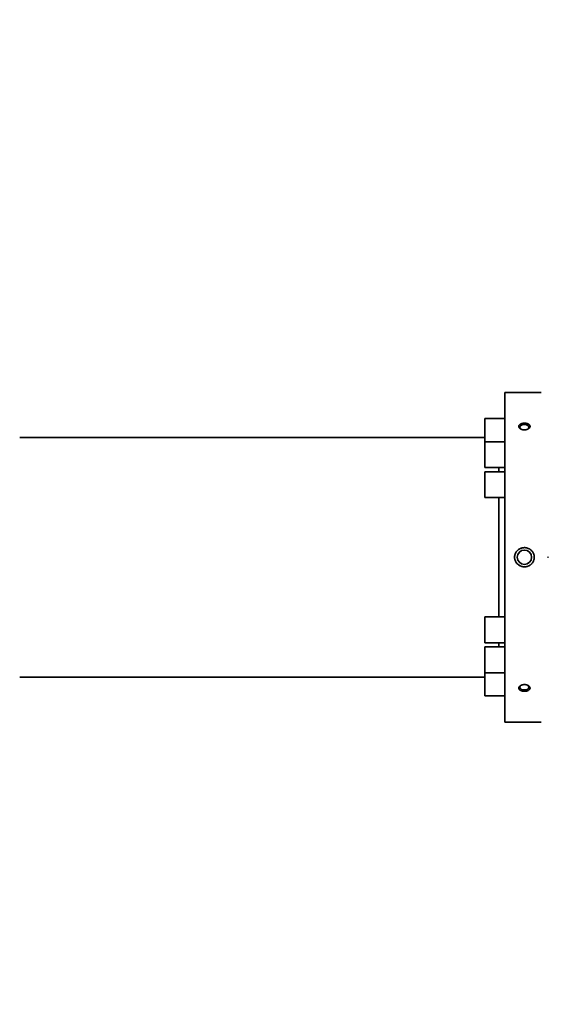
# Model space of a CAD drawing. Header units: millimetres. Extents: x 0 to 14900, y 0 to 10500.
# Tile 46 of 56: x 11846 to 12216, y 5416 to 6115. Entities that reach past the tile are written whole.
import ezdxf

# ---------------------------------------------------------------- set-up
doc = ezdxf.new("R2010")
doc.units = ezdxf.units.MM
doc.header["$LTSCALE"] = 25
doc.styles.add('SLDTEXTSTYLE0', font='TXT', dxfattribs={"width": 0.605})
doc.dimstyles.new('SLDDIMSTYLE1', dxfattribs={"dimtxt": 87.5, "dimasz": 87.5, "dimexe": 0, "dimexo": 0.0625, "dimgap": 21.875, "dimtad": 1, "dimdec": 4, "dimlfac": 25, "dimzin": 12, "dimdsep": 46, "dimtxsty": 'SLDTEXTSTYLE0', "dimsah": 1, "dimcen": 0.09, "dimadec": 1, "dimazin": 3, "dimtfac": 1, "dimtofl": 0, "dimtmove": 0, "dimatfit": 3, "dimfxl": 1, "dimfrac": 2, "dimtolj": 1, "dimtzin": 12, "dimarcsym": 0})
doc.dimstyles.new('SLDDIMSTYLE2', dxfattribs={"dimtxt": 87.5, "dimasz": 87.5, "dimexe": 0, "dimexo": 0.0625, "dimgap": 21.875, "dimtad": 1, "dimdec": 1, "dimrnd": 1e-09, "dimzin": 12, "dimdsep": 46, "dimtxsty": 'SLDTEXTSTYLE0', "dimsah": 1, "dimcen": 0, "dimadec": 0, "dimazin": 3, "dimtfac": 1, "dimtofl": 0, "dimtmove": 0, "dimatfit": 3, "dimfxl": 1, "dimfrac": 2, "dimtolj": 1, "dimtzin": 12, "dimarcsym": 0})

# ---------------------------------------------------------------- blocks, each defined once
blk = doc.blocks.new('_D_6')
at = {"color": 7, "linetype": 'Continuous', "lineweight": 0}
for p, q in [((8210.66, 6193.83), (7985.54, 6233.52)), ((12219.93, 5733.49), (13700.97, 5733.49))]:
    blk.add_line(p, q, dxfattribs=at)
at = {"color": 7, "linetype": 'Continuous', "lineweight": 18}
blk.add_arc((10821.38, 5733.49), 2842.09, 0, 170, dxfattribs=at)
for points in [[(8022.47, 6227.01), (8051.27, 6310.58), (8026.72, 6315.29)], [(13663.47, 5733.49), (13674.62, 5821.17), (13649.62, 5820.78)]]:
    blk.add_solid(points, dxfattribs=at)
at = {"color": 7, "linetype": 'Continuous', "lineweight": 18, "insert": (10955.07, 8687.96), "char_height": 87.5, "attachment_point": 1, "rotation": 355, "style": 'SLDTEXTSTYLE0'}
blk.add_mtext('170°', dxfattribs=at)
blk = doc.blocks.new('_D_7')
at = {"color": 7, "linetype": 'Continuous', "lineweight": 0}
for p, q in [((12219.93, 5733.49), (13700.97, 5733.49)), ((8210.66, 5273.14), (7985.54, 5233.45))]:
    blk.add_line(p, q, dxfattribs=at)
at = {"color": 7, "linetype": 'Continuous', "lineweight": 18}
blk.add_arc((10821.38, 5733.49), 2842.09, 190, 0, dxfattribs=at)
for points in [[(13663.47, 5733.49), (13649.62, 5646.19), (13674.62, 5645.8)], [(8022.47, 5239.96), (8026.72, 5151.68), (8051.27, 5156.4)]]:
    blk.add_solid(points, dxfattribs=at)
at = {"color": 7, "linetype": 'Continuous', "lineweight": 18, "insert": (10935.4, 3003.74), "char_height": 87.5, "attachment_point": 1, "rotation": 5, "style": 'SLDTEXTSTYLE0'}
blk.add_mtext('170°', dxfattribs=at)
blk = doc.blocks.new('_D_9')
at = {"color": 7, "linetype": 'Continuous', "lineweight": 0}
blk.add_line((11974.96, 8064.68), (10821.38, 5733.49), dxfattribs=at)
at = {"color": 7, "linetype": 'Continuous', "lineweight": 18}
blk.add_solid([(11974.96, 8064.68), (11924.94, 7991.8), (11947.35, 7980.71)], dxfattribs=at)
at = {"color": 7, "linetype": 'Continuous', "lineweight": 18, "insert": (11217.86, 6788.82), "char_height": 87.5, "attachment_point": 1, "rotation": 63.67181, "style": 'SLDTEXTSTYLE0'}
blk.add_mtext('R2601', dxfattribs=at)

msp = doc.modelspace()

# ---------------------------------------------------------------- linework, layer by layer
at = {"color": 7, "linetype": 'Continuous', "lineweight": 35}
for p, q in [((12215.8804487, 5850.4853482), (12189.8804487, 5850.4853482)), ((12189.8804487, 5616.4853482), (12189.8804487, 5850.4853482)), ((12189.8804487, 5831.8359648), (12175.7931468, 5831.8359648)), ((12175.7931468, 5831.8359648), (12175.7931468, 5815.4673467)), ((12175.7931468, 5818.4853482), (11845.5312938, 5818.4853482)), ((12189.8804487, 5815.4673467), (12175.7931468, 5815.4673467)), ((12175.7931468, 5815.4673467), (12175.7931468, 5797.1673467)), ((12175.7931468, 5797.1673467), (12189.8804487, 5797.1673467)), ((12189.8804487, 5794.1353482), (12175.7931468, 5794.1353482)), ((12175.7931468, 5794.1353482), (12175.7931468, 5775.8353482)), ((12185.6931426, 5797.1673467), (12185.6931426, 5794.1353482)), ((12185.7030433, 5797.1673467), (12185.7030433, 5794.1353482)), ((12175.7931468, 5775.8353482), (12189.8804487, 5775.8353482)), ((12185.6931426, 5775.8353482), (12185.6931426, 5691.1353482)), ((12185.7030433, 5775.8353482), (12185.7030433, 5691.1353482)), ((12189.8804487, 5691.1353482), (12175.7931468, 5691.1353482)), ((12175.7931468, 5691.1353482), (12175.7931468, 5672.8353482)), ((12175.7931468, 5672.8353482), (12189.8804487, 5672.8353482)), ((12189.8804487, 5669.8033497), (12175.7931468, 5669.8033497)), ((12175.7931468, 5669.8033497), (12175.7931468, 5651.5033497)), ((12185.6931426, 5672.8353482), (12185.6931426, 5669.8033497)), ((12185.7030433, 5672.8353482), (12185.7030433, 5669.8033497)), ((11845.5312938, 5648.4853482), (12175.7931468, 5648.4853482)), ((12175.7931468, 5651.5033497), (12189.8804487, 5651.5033497)), ((12175.7931468, 5651.5033497), (12175.7931468, 5635.1347316)), ((12175.7931468, 5635.1347316), (12189.8804487, 5635.1347316)), ((12189.8804487, 5616.4853482), (12215.8804487, 5616.4853482))]:
    msp.add_line(p, q, dxfattribs=at)
at = {"color": 7, "linetype": 'Continuous', "lineweight": 35, "flags": 128}
for points in [[(12201.7963667, 5824.194537), (12201.489346, 5824.3726896), (12200.9041854, 5824.9179298), (12200.6415491, 5825.5492929), (12200.7298979, 5826.1983608), (12201.1596577, 5826.7947971), (12201.8842574, 5827.2739685), (12202.8251755, 5827.5839494), (12203.8804487, 5827.6911487)], [(12203.8804487, 5827.6911487), (12204.935722, 5827.5839494), (12205.8766401, 5827.2739685), (12206.6012398, 5826.7947971), (12207.0309996, 5826.1983608), (12207.1193483, 5825.5492929), (12206.8567121, 5824.9179298), (12206.2715515, 5824.3726896), (12206.1461284, 5824.2942213)], [(12201.7963667, 5642.7761594), (12201.489346, 5642.5980068), (12200.9041854, 5642.0527666), (12200.6415491, 5641.4214035), (12200.7298979, 5640.7723356), (12201.1596577, 5640.1758993), (12201.8842574, 5639.6967279), (12202.8251755, 5639.386747), (12203.8804487, 5639.2795478)], [(12203.8804487, 5639.2795478), (12204.935722, 5639.386747), (12205.8766401, 5639.6967279), (12206.6012398, 5640.1758993), (12207.0309996, 5640.7723356), (12207.1193483, 5641.4214035), (12206.8567121, 5642.0527666), (12206.2715515, 5642.5980068), (12206.1198001, 5642.6918857)]]:
    msp.add_lwpolyline(points, dxfattribs=at)
at = {"color": 7, "linetype": 'Continuous', "lineweight": 35}
msp.add_circle((12203.8804487, 5733.4853482), 5.1, dxfattribs=at)
at = {"color": 7, "linetype": 'Continuous', "lineweight": 18}
msp.add_arc((10821.3804458, 5733.4853482), 2601, 190, 170, dxfattribs=at)
at = {"color": 7, "linetype": 'Continuous', "lineweight": 35}
for points, knots in [([(12200.8397321, 5827.8413409), (12200.9742989, 5827.9252478), (12201.2451099, 5828.0941075), (12201.6561476, 5828.2678186), (12202.0202915, 5828.3896801), (12202.3233543, 5828.4719355), (12202.640205, 5828.5399004), (12202.9664213, 5828.5921715), (12203.2992522, 5828.6284102), (12203.6360106, 5828.6484605), (12203.978091, 5828.6521223), (12204.3759611, 5828.6367791), (12204.8408131, 5828.589985), (12205.2780494, 5828.5103608), (12205.6448452, 5828.4173607), (12205.9334693, 5828.3275034), (12206.2189485, 5828.2194817), (12206.4906956, 5828.0959718), (12206.7416652, 5827.9595945), (12206.9701063, 5827.8117825), (12207.174758, 5827.6540753), (12207.3579358, 5827.4841389), (12207.5653837, 5827.2481215), (12207.7204765, 5826.9969437), (12207.8201025, 5826.7368798), (12207.8703176, 5826.5221066), (12207.8862297, 5826.3054249), (12207.8644307, 5826.0392586), (12207.7692665, 5825.692656), (12207.5547671, 5825.3252257), (12207.2076803, 5824.9421806), (12206.8255878, 5824.6465732), (12206.3324039, 5824.3718995), (12205.9138234, 5824.1988667), (12205.5142531, 5824.0748859), (12205.2008058, 5823.9972894), (12204.8777597, 5823.9363243), (12204.5476983, 5823.8924334), (12204.2094653, 5823.8658381), (12203.8121015, 5823.8560098), (12203.3422276, 5823.8756956), (12202.8935394, 5823.9325595), (12202.5120394, 5824.0082654), (12202.2084211, 5824.0856419), (12201.9043418, 5824.1824869), (12201.6111546, 5824.2963483), (12201.3361116, 5824.4247975), (12201.0812655, 5824.5662834), (12200.8482169, 5824.7191326), (12200.6344786, 5824.8853167), (12200.3847104, 5825.1176986), (12200.1845373, 5825.3671136), (12200.0385126, 5825.6267176), (12199.9301886, 5825.8903834), (12199.8774318, 5826.1589611), (12199.8805661, 5826.4256928), (12199.9260481, 5826.7220768), (12200.056967, 5827.0443137), (12200.293928, 5827.3702734), (12200.5378829, 5827.6204608), (12200.7388354, 5827.7675091), (12200.8397321, 5827.8413409)], [0, 0, 0, 0, 0.0235300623, 0.0473534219, 0.0606424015, 0.0740224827, 0.0875427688, 0.1012545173, 0.1147183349, 0.128275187, 0.1419758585, 0.155873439, 0.1762420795, 0.1986405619, 0.2108507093, 0.2243614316, 0.2379681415, 0.2517246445, 0.2656872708, 0.2790361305, 0.2924806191, 0.3060745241, 0.3198740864, 0.3462356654, 0.3595751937, 0.3731462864, 0.3893538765, 0.4024836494, 0.4256993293, 0.4581420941, 0.4780087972, 0.5107013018, 0.5307242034, 0.5572110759, 0.5706496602, 0.584277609, 0.5976907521, 0.6111962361, 0.6248442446, 0.6386872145, 0.6590338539, 0.6814062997, 0.6936011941, 0.7071395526, 0.7207737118, 0.7345572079, 0.7485460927, 0.7619557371, 0.7754612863, 0.7891166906, 0.8029783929, 0.8294474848, 0.8428885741, 0.8565323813, 0.8826295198, 0.8958335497, 0.9092636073, 0.9417018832, 0.9615686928, 0.9807039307, 1, 1, 1, 1]), ([(12210.8804487, 5733.4853482), (12210.8777126, 5733.6269294), (12210.8701061, 5734.0205189), (12210.7881823, 5734.6661154), (12210.6146954, 5735.3896974), (12210.3215047, 5736.1993614), (12209.9523972, 5736.9037875), (12209.5278207, 5737.5163793), (12209.0493845, 5738.0978124), (12208.4978031, 5738.6205725), (12207.8855005, 5739.0729257), (12207.3948492, 5739.3765789), (12206.8782936, 5739.6403445), (12206.3380982, 5739.8627185), (12205.7749948, 5740.0419586), (12205.1960492, 5740.1744731), (12204.6078956, 5740.2587579), (12204.0116937, 5740.294603), (12203.4075113, 5740.2805043), (12202.8063327, 5740.2153687), (12202.2152443, 5740.1005657), (12201.6353524, 5739.9368743), (12201.0645414, 5739.7220596), (12200.4180871, 5739.4126819), (12199.7160257, 5738.9773417), (12198.9754815, 5738.3690398), (12198.3007652, 5737.6334884), (12197.7055844, 5736.7486742), (12197.3196041, 5735.9100804), (12197.0920331, 5735.1752884), (12196.9248995, 5734.429529), (12196.8980548, 5733.8593204), (12196.8804487, 5733.4853482)], [0, 0, 0, 0, 0.0195967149, 0.0544779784, 0.0898258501, 0.1224029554, 0.173497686, 0.1993738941, 0.2255184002, 0.2776736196, 0.304059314, 0.3308522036, 0.3574780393, 0.3842824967, 0.4116449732, 0.4391982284, 0.4664081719, 0.4938039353, 0.5217846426, 0.5499672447, 0.5774109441, 0.6050463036, 0.6332900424, 0.6617459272, 0.7041651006, 0.7473363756, 0.7940752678, 0.8418771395, 0.8944694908, 0.9211830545, 0.9483077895, 1, 1, 1, 1]), ([(12196.8804487, 5733.4853482), (12196.8850916, 5733.2976365), (12196.8944115, 5732.9208291), (12196.9926258, 5732.1840845), (12197.2256341, 5731.2794141), (12197.6159155, 5730.4089044), (12198.2040863, 5729.4508102), (12198.8891423, 5728.663717), (12199.758417, 5727.9668939), (12200.4132037, 5727.5624449), (12201.023572, 5727.267207), (12201.5691967, 5727.0565724), (12202.1340917, 5726.8900768), (12202.7175314, 5726.769367), (12203.3112555, 5726.6974911), (12203.9083734, 5726.6751131), (12204.5076884, 5726.7021696), (12205.1097275, 5726.7802155), (12205.7023292, 5726.90905), (12206.2785217, 5727.0863071), (12206.8373505, 5727.3108662), (12207.3816141, 5727.5855364), (12207.8967206, 5727.9044951), (12208.3770349, 5728.2623304), (12208.8224945, 5728.6569463), (12209.2373733, 5729.0940826), (12209.6680987, 5729.6369225), (12210.0867884, 5730.3008172), (12210.4143712, 5731.0087869), (12210.6431775, 5731.6910263), (12210.7905386, 5732.3324857), (12210.8690826, 5732.9434771), (12210.8771858, 5733.3297889), (12210.8804487, 5733.4853482)], [0, 0, 0, 0, 0.0259761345, 0.0521437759, 0.1027241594, 0.1547451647, 0.1835262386, 0.2582884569, 0.2976105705, 0.337532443, 0.3645604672, 0.391398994, 0.418418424, 0.4460042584, 0.4737842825, 0.5011121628, 0.5286279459, 0.5567367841, 0.5850509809, 0.6124806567, 0.6401032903, 0.6683399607, 0.696791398, 0.7238924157, 0.7511880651, 0.779106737, 0.8072447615, 0.8470340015, 0.8874913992, 0.9149379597, 0.9465314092, 0.9784693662, 1, 1, 1, 1]), ([(12200.738057, 5639.2014766), (12200.6223061, 5639.2952115), (12200.3893158, 5639.4838864), (12200.1263273, 5639.8159686), (12199.9742191, 5640.1203016), (12199.9031178, 5640.3834372), (12199.875912, 5640.5996101), (12199.8829017, 5640.816548), (12199.9324713, 5641.0816013), (12200.0572406, 5641.4083565), (12200.3023651, 5641.7683422), (12200.6530407, 5642.1123635), (12200.9980067, 5642.357791), (12201.326928, 5642.5410018), (12201.6815072, 5642.7079686), (12202.0697539, 5642.8475354), (12202.4821066, 5642.9558784), (12202.8035556, 5643.0210983), (12203.1328737, 5643.0692177), (12203.4674355, 5643.0999133), (12203.8084542, 5643.112932), (12204.1496879, 5643.1076325), (12204.488271, 5643.0842367), (12204.8227386, 5643.0430751), (12205.1545051, 5642.9834899), (12205.4764551, 5642.9062977), (12205.784844, 5642.8128366), (12206.0781427, 5642.7041016), (12206.3588112, 5642.5788852), (12206.619712, 5642.4399769), (12206.858967, 5642.2890344), (12207.0751783, 5642.1278127), (12207.2707412, 5641.9541676), (12207.4953123, 5641.7133137), (12207.6684664, 5641.4577844), (12207.7865857, 5641.1944473), (12207.8519234, 5640.9777863), (12207.8829535, 5640.7601463), (12207.879575, 5640.4939772), (12207.8081929, 5640.1493859), (12207.6186541, 5639.7869172), (12207.297654, 5639.4112676), (12206.9358314, 5639.1223705), (12206.4617476, 5638.8533888), (12206.055557, 5638.6828245), (12205.6652035, 5638.5588465), (12205.3578569, 5638.479983), (12205.0396415, 5638.416277), (12204.7132788, 5638.3681382), (12204.3776585, 5638.3356641), (12204.0381358, 5638.3197209), (12203.6975438, 5638.3203751), (12203.3586261, 5638.3374826), (12203.0197553, 5638.37146), (12202.6876921, 5638.4220547), (12202.3651851, 5638.4886948), (12202.054772, 5638.570646), (12201.7539421, 5638.6688588), (12201.4232238, 5638.800728), (12201.0718094, 5638.973032), (12200.8496499, 5639.1250942), (12200.738057, 5639.2014766)], [0, 0, 0, 0, 0.0235499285, 0.0474026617, 0.0736569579, 0.0869414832, 0.1004553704, 0.1166373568, 0.1297457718, 0.1529224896, 0.1821387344, 0.2052729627, 0.2314561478, 0.2446971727, 0.2581538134, 0.2847228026, 0.2982032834, 0.3118740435, 0.3253188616, 0.3388564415, 0.3525373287, 0.3664143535, 0.3799140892, 0.3935075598, 0.4073974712, 0.4213902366, 0.4349134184, 0.4485325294, 0.4623012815, 0.4762759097, 0.4896497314, 0.5031193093, 0.5167385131, 0.5305636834, 0.5569795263, 0.5703467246, 0.5839463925, 0.6001740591, 0.6133204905, 0.6365664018, 0.669002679, 0.6888665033, 0.7215098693, 0.7415031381, 0.7679592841, 0.7813470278, 0.7949469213, 0.8083375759, 0.8218202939, 0.8354450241, 0.8492639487, 0.8627931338, 0.8764165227, 0.8901859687, 0.9041557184, 0.9177014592, 0.9313428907, 0.9451334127, 0.959128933, 0.9794700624, 1, 1, 1, 1])]:
    msp.add_open_spline(points, degree=3, knots=knots, dxfattribs=at)

# ---------------------------------------------------------------- dimensions: what is measured, and where the dimension line sits
at = {"color": 7, "linetype": 'Continuous', "lineweight": 18}
for base, line1, line2, picture, middle in [((11069.0845311, 8564.7559984), ((12169.92932, 5733.4853482), (9472.8315717, 5733.4853482)), ((9924.2205828, 5891.6788381), (8259.8954802, 6185.1442583)), '_D_6', (11069.0845311, 8564.7559984)), ((11069.0845311, 2902.214698), ((9924.2205828, 5575.2918583), (8259.8954802, 5281.8264381)), ((12169.92932, 5733.4853482), (9472.8315717, 5733.4853482)), '_D_7', (11069.0845311, 2902.214698))]:
    dim = msp.add_angular_dim_2l(base=base, line1=line1, line2=line2, dimstyle='SLDDIMSTYLE1', dxfattribs=at)
    dim.commit()
    dim.dimension.update_dxf_attribs({"geometry": picture, "text_midpoint": middle, "dimtype": 162})
dim = msp.add_radius_dim(center=(10821.3804458, 5733.4853482), mpoint=(11974.9555833, 8064.6793346), dimstyle='SLDDIMSTYLE2', dxfattribs=at)
dim.commit()
dim.dimension.update_dxf_attribs({"geometry": '_D_9', "text_midpoint": (11398.1682646, 6899.0825914), "dimtype": 164})

doc.saveas('drawing.dxf')
